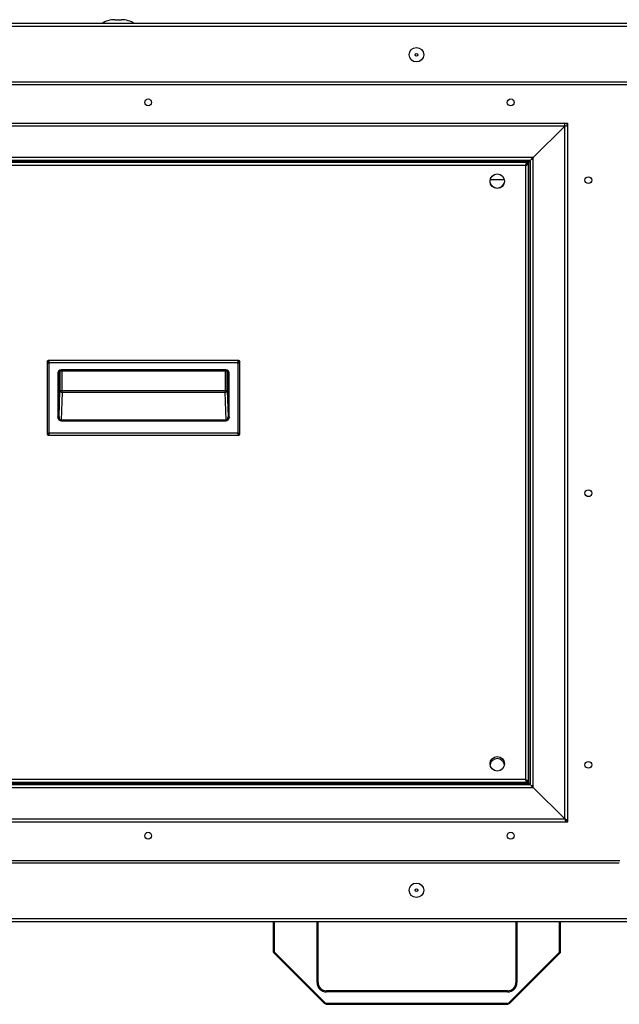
# Model space of a CAD drawing. Header units: millimetres. Extents: x 295542 to 440356, y 17772 to 133669.
# Tile 6 of 73: x 306826 to 307115, y 21910 to 22385. Entities that reach past the tile are written whole.
import ezdxf

# ---------------------------------------------------------------- set-up
doc = ezdxf.new("R2010")
doc.units = ezdxf.units.MM
doc.layers.add('0_centrale', color=130, linetype='Continuous')

msp = doc.modelspace()

# ---------------------------------------------------------------- linework, layer by layer
at = {"layer": '0_centrale'}
for p, q in [((307477.736, 22382.927, -38054.483), (306556.896, 22382.927, -38054.483)), ((306871.769, 22384.828, -38054.483), (306874.864, 22384.828, -38054.483)), ((307478.726, 22381.527, -38054.483), (306555.906, 22381.527, -38054.483)), ((306543.016, 22354.927, -38054.483), (307491.616, 22354.927, -38054.483)), ((306543.716, 22353.527, -38054.483), (307490.916, 22353.527, -38054.483)), ((306590.316, 22334.927, -38054.483), (307090.316, 22334.927, -38054.483)), ((307088.916, 21999.327, -38054.483), (307088.916, 22334.927, -38054.483)), ((307090.316, 21997.927, -38054.483), (307090.316, 22334.927, -38054.483)), ((307088.916, 22333.527, -38054.483), (306591.284, 22333.527, -38054.483)), ((307088.916, 22333.527, -38054.483), (307073.716, 22318.327, -38054.483)), ((307089.349, 22333.527, -38054.483), (307088.916, 22333.527, -38054.483)), ((307090.316, 22333.527, -38054.483), (307089.349, 22333.527, -38054.483)), ((307073.716, 22318.327, -38054.483), (306606.916, 22318.327, -38054.483)), ((307072.316, 22316.927, -38054.483), (306608.316, 22316.927, -38054.483)), ((307071.616, 22316.227, -38054.483), (306698.316, 22316.227, -38054.483)), ((307070.616, 22315.927, -38054.483), (306701.016, 22315.927, -38054.483)), ((307069.916, 22314.527, -38054.483), (307071.616, 22316.227, -38054.483)), ((307070.616, 22315.927, -38054.483), (307070.616, 22315.227, -38054.483)), ((307071.616, 22016.627, -38054.483), (307071.616, 22316.227, -38054.483)), ((307072.316, 22015.927, -38054.483), (307072.316, 22316.927, -38054.483)), ((307073.716, 22014.527, -38054.483), (307073.716, 22318.327, -38054.483)), ((307069.916, 22314.527, -38054.483), (306701.716, 22314.527, -38054.483)), ((307069.916, 22314.527, -38054.483), (307069.916, 22018.327, -38054.483)), ((307071.316, 22315.227, -38054.483), (307070.616, 22315.227, -38054.483)), ((307071.316, 22315.227, -38054.483), (307071.316, 22017.627, -38054.483)), ((307059.816, 22307.627, -38054.483), (307052.816, 22307.627, -38054.483)), ((306839.066, 22219.927, -38054.483), (306839.066, 22184.927, -38054.483)), ((306840.066, 22219.073, -38054.483), (306839.083, 22220.056, -38054.483)), ((306839.437, 22220.41, -38054.483), (306840.42, 22219.427, -38054.483)), ((306931.566, 22220.427, -38054.483), (306839.566, 22220.427, -38054.483)), ((306840.066, 22185.781, -38054.483), (306840.066, 22219.073, -38054.483)), ((306840.42, 22219.427, -38054.483), (306930.713, 22219.427, -38054.483)), ((306845.772, 22215.427, -38054.483), (306845.772, 22215.927, -38054.483)), ((306925.361, 22215.927, -38054.483), (306845.772, 22215.927, -38054.483)), ((306925.361, 22215.927, -38054.483), (306925.361, 22215.427, -38054.483)), ((306930.713, 22219.427, -38054.483), (306931.696, 22220.41, -38054.483)), ((306932.049, 22220.056, -38054.483), (306931.066, 22219.073, -38054.483)), ((306931.066, 22219.073, -38054.483), (306931.066, 22185.781, -38054.483)), ((306932.066, 22184.927, -38054.483), (306932.066, 22219.927, -38054.483)), ((306844.271, 22214.427, -38054.483), (306844.271, 22193.246, -38054.483)), ((306844.271, 22214.427, -38054.483), (306844.844, 22214.427, -38054.483)), ((306844.771, 22193.246, -38054.483), (306844.771, 22214.427, -38054.483)), ((306844.871, 22214.639, -38054.483), (306844.863, 22214.525, -38054.483)), ((306844.865, 22214.608, -38054.483), (306844.875, 22214.66, -38054.483)), ((306844.871, 22214.645, -38054.483), (306844.871, 22214.639, -38054.483)), ((306845.231, 22215.214, -38054.483), (306845.231, 22205.871, -38054.483)), ((306845.414, 22215.33, -38054.483), (306845.587, 22215.393, -38054.483)), ((306845.587, 22215.393, -38054.483), (306845.774, 22215.425, -38054.483)), ((306845.772, 22215.427, -38054.483), (306925.361, 22215.427, -38054.483)), ((306846.23, 22205.105, -38054.483), (306846.23, 22215.427, -38054.483)), ((306924.902, 22215.427, -38054.483), (306924.902, 22205.105, -38054.483)), ((306925.902, 22205.871, -38054.483), (306925.902, 22215.21, -38054.483)), ((306926.263, 22214.636, -38054.483), (306926.266, 22214.62, -38054.483)), ((306926.289, 22214.427, -38054.483), (306926.861, 22214.427, -38054.483)), ((306926.362, 22214.427, -38054.483), (306926.362, 22193.246, -38054.483)), ((306926.861, 22193.246, -38054.483), (306926.861, 22214.427, -38054.483)), ((306844.771, 22193.246, -38054.483), (306845.231, 22205.871, -38054.483)), ((306925.902, 22205.871, -38054.483), (306845.231, 22205.871, -38054.483)), ((306846.23, 22205.105, -38054.483), (306845.743, 22191.709, -38054.483)), ((306846.23, 22205.105, -38054.483), (306924.902, 22205.105, -38054.483)), ((306925.39, 22191.709, -38054.483), (306924.902, 22205.105, -38054.483)), ((306925.902, 22205.871, -38054.483), (306926.362, 22193.246, -38054.483)), ((306844.771, 22193.246, -38054.483), (306844.271, 22193.246, -38054.483)), ((306926.861, 22193.246, -38054.483), (306926.362, 22193.246, -38054.483)), ((306845.743, 22191.326, -38054.483), (306845.743, 22191.709, -38054.483)), ((306925.39, 22191.709, -38054.483), (306845.743, 22191.709, -38054.483)), ((306845.743, 22191.326, -38054.483), (306925.39, 22191.326, -38054.483)), ((306925.39, 22191.709, -38054.483), (306925.39, 22191.326, -38054.483)), ((306839.083, 22184.798, -38054.483), (306840.066, 22185.781, -38054.483)), ((306840.42, 22185.427, -38054.483), (306839.437, 22184.444, -38054.483)), ((306839.566, 22184.427, -38054.483), (306931.566, 22184.427, -38054.483)), ((306930.713, 22185.427, -38054.483), (306840.42, 22185.427, -38054.483)), ((306931.696, 22184.444, -38054.483), (306930.713, 22185.427, -38054.483)), ((306931.066, 22185.781, -38054.483), (306932.049, 22184.798, -38054.483)), ((306698.316, 22016.627, -38054.483), (307071.616, 22016.627, -38054.483)), ((307070.616, 22016.927, -38054.483), (306701.016, 22016.927, -38054.483)), ((307069.916, 22018.327, -38054.483), (306701.716, 22018.327, -38054.483)), ((307069.916, 22018.327, -38054.483), (307071.616, 22016.627, -38054.483)), ((307071.316, 22017.627, -38054.483), (307070.616, 22017.627, -38054.483)), ((307070.616, 22016.927, -38054.483), (307070.616, 22017.627, -38054.483)), ((306606.916, 22014.527, -38054.483), (307073.716, 22014.527, -38054.483)), ((306608.316, 22015.927, -38054.483), (307072.316, 22015.927, -38054.483)), ((307073.716, 22014.527, -38054.483), (307088.916, 21999.327, -38054.483)), ((306590.316, 21997.927, -38054.483), (307090.335, 21997.947, -38054.483)), ((306591.716, 21999.327, -38054.483), (307088.916, 21999.327, -38054.483)), ((307088.916, 21999.327, -38054.483), (307088.95, 21999.316, -38054.483)), ((307088.916, 21999.327, -38054.483), (307089.056, 21998.896, -38054.483)), ((307090.316, 21998.627, -38054.483), (307089.616, 21998.627, -38054.483)), ((307089.616, 21997.927, -38054.483), (307089.616, 21998.627, -38054.483)), ((307090.125, 21998.146, -38054.483), (307090.335, 21997.947, -38054.483)), ((306591.786, 21979.327, -38054.483), (307115.56, 21979.327, -38054.483)), ((307115.159, 21977.927, -38054.483), (306592.066, 21977.927, -38054.483)), ((306555.906, 21951.327, -38054.483), (307478.726, 21951.327, -38054.483)), ((306556.896, 21949.927, -38054.483), (307477.736, 21949.927, -38054.483)), ((306948.316, 21935.134, -38054.483), (306948.316, 21949.927, -38054.483)), ((306948.816, 21935.134, -38054.483), (306948.816, 21949.927, -38054.483)), ((306969.316, 21920.427, -38054.483), (306969.316, 21949.927, -38054.483)), ((306969.816, 21920.427, -38054.483), (306969.816, 21949.927, -38054.483)), ((307065.316, 21949.927, -38054.483), (307065.316, 21920.427, -38054.483)), ((307065.816, 21949.927, -38054.483), (307065.816, 21920.427, -38054.483)), ((307086.316, 21935.134, -38054.483), (307086.316, 21949.927, -38054.483)), ((307086.816, 21934.927, -38054.483), (307086.816, 21949.927, -38054.483)), ((306948.316, 21935.134, -38054.483), (306948.816, 21935.134, -38054.483)), ((306948.816, 21935.134, -38054.483), (306948.463, 21934.781, -38054.483)), ((306948.463, 21934.781, -38054.483), (306972.731, 21910.513, -38054.483)), ((306948.816, 21935.134, -38054.483), (306973.084, 21910.866, -38054.483)), ((307062.049, 21910.866, -38054.483), (307086.316, 21935.134, -38054.483)), ((307062.402, 21910.513, -38054.483), (307086.816, 21934.927, -38054.483)), ((307086.316, 21935.134, -38054.483), (307086.816, 21935.134, -38054.483)), ((307086.67, 21934.781, -38054.483), (307086.316, 21935.134, -38054.483)), ((307086.775, 21934.944, -38054.483), (307086.816, 21934.927, -38054.483)), ((306969.316, 21920.427, -38054.483), (306969.816, 21920.427, -38054.483)), ((307065.816, 21920.427, -38054.483), (307065.316, 21920.427, -38054.483)), ((307061.316, 21916.427, -38054.483), (306973.816, 21916.427, -38054.483)), ((306973.816, 21915.927, -38054.483), (306973.816, 21916.427, -38054.483)), ((307061.316, 21915.927, -38054.483), (306973.816, 21915.927, -38054.483)), ((307061.316, 21915.927, -38054.483), (307061.316, 21916.427, -38054.483)), ((306973.084, 21910.866, -38054.483), (306972.731, 21910.513, -38054.483)), ((306974.145, 21910.427, -38054.483), (307060.988, 21910.427, -38054.483)), ((306974.145, 21910.427, -38054.483), (306974.145, 21909.927, -38054.483)), ((306974.145, 21909.927, -38054.483), (307060.988, 21909.927, -38054.483)), ((307060.988, 21910.427, -38054.483), (307060.988, 21909.927, -38054.483)), ((307062.049, 21910.866, -38054.483), (307062.402, 21910.513, -38054.483))]:
    msp.add_line(p, q, dxfattribs=at)
at = {"layer": '0_centrale', "elevation": -38054.483}
for points in [[(306844.875, 22214.66), (306844.902, 22214.758), (306844.953, 22214.879), (306845.028, 22215.005), (306845.131, 22215.128), (306845.26, 22215.239), (306845.414, 22215.33)], [(306925.397, 22215.421), (306925.615, 22215.372), (306925.808, 22215.282)], [(306925.808, 22215.282), (306925.971, 22215.158), (306926.097, 22215.014), (306926.188, 22214.862), (306926.242, 22214.722), (306926.263, 22214.636)]]:
    msp.add_lwpolyline(points, dxfattribs=at)
at = {"layer": '0_centrale'}
for centre, radius in [((307017.316, 22367.927, -38054.483), 3.5), ((307017.316, 22367.927, -38054.483), 0.65), ((306887.816, 22344.927, -38054.483), 1.65), ((307062.816, 22344.927, -38054.483), 1.65), ((307056.316, 22306.927, -38054.483), 3.5), ((307100.316, 22307.427, -38054.483), 1.65), ((307100.316, 22156.427, -38054.483), 1.65), ((307056.316, 22025.927, -38054.483), 3.5), ((307100.316, 22025.427, -38054.483), 1.65), ((306887.816, 21991.227, -38054.483), 1.65), ((307062.816, 21991.227, -38054.483), 1.65), ((307017.316, 21964.927, -38054.483), 3.5), ((307017.316, 21964.927, -38054.483), 0.65)]:
    msp.add_circle(centre, radius, dxfattribs=at)
for centre, radius, start, end in [((306871.769, 22372.927, -38054.483), 11.901, 90, 122.83213), ((306874.864, 22372.927, -38054.483), 11.901, 57.16787, 90), ((307088.916, 22333.527, -38054.483), 1.4, 0, 90), ((307078.033, 22312.333, -38054.483), 8.398, 159.75214, 161.02846), ((307067.723, 22322.644, -38054.483), 8.398, 288.97154, 290.24786), ((307056.316, 22307.127, -38054.483), 3.5, 195, 345), ((306839.566, 22219.927, -38054.483), 0.5, 90, 180), ((306845.772, 22214.427, -38054.483), 1.5, 89.98664, 179.98663), ((306925.361, 22214.427, -38054.483), 1.5, 0.01337, 90.01336), ((306931.566, 22219.927, -38054.483), 0.5, 0, 90), ((306845.771, 22214.427, -38054.483), 1, 123.67593, 179.99086), ((306845.85, 22214.426, -38054.483), 1.006, 162.88612, 179.94776), ((306845.846, 22214.427, -38054.483), 1.002, 161.37212, 162.84304), ((306845.843, 22214.427, -38054.483), 1, 160.53813, 161.37191), ((306845.848, 22214.425, -38054.483), 1.004, 143.82598, 160.49465), ((306845.847, 22214.425, -38054.483), 1.004, 141.71353, 143.77954), ((306845.848, 22214.423, -38054.483), 1.006, 125.57615, 141.67148), ((306845.843, 22214.429, -38054.483), 0.998, 124.64916, 125.53872), ((306845.845, 22214.425, -38054.483), 1.002, 109.78576, 124.61619), ((306845.843, 22214.428, -38054.483), 0.999, 107.94039, 109.75517), ((306845.844, 22214.425, -38054.483), 1.002, 106.90277, 107.94085), ((306845.844, 22214.424, -38054.483), 1.003, 94.04375, 106.88605), ((306925.289, 22214.428, -38054.483), 0.999, 53.07335, 85.9837), ((306925.289, 22214.427, -38054.483), 1, 359.99865, 53.06823), ((306925.362, 22214.427, -38054.483), 1, 0.00914, 56.32407), ((306931.831, 22214.978, -38054.483), 5.579, 183.42676, 183.72288), ((306925.39, 22192.473, -38054.483), 1.147, 270.00024, 272.08953), ((306839.566, 22184.927, -38054.483), 0.5, 180, 270), ((306931.566, 22184.927, -38054.483), 0.5, 270, 0), ((307056.316, 22024.927, -38054.483), 3.5, 9.53452, 170.46548), ((307075.378, 21956.58, -38054.483), 44.839, 72.05724, 72.38156), ((307098.622, 22002.082, -38054.483), 10.083, 198.42209, 199.88783), ((307095.804, 22001.073, -38054.483), 7.09, 199.96498, 200.24452), ((307083.561, 21981.871, -38054.483), 18.258, 71.52155, 72.03663), ((307090.362, 21999.818, -38054.483), 1.474, 220.13495, 221.96811), ((307088.916, 22000.027, -38054.483), 1.4, 290.3775, 297.81467), ((306948.816, 21935.134, -38054.483), 0.5, 180, 225), ((307086.316, 21935.134, -38054.483), 0.5, 315, 0), ((306973.816, 21920.427, -38054.483), 4.5, 180, 270), ((306973.816, 21920.427, -38054.483), 4, 180, 270), ((307061.316, 21920.427, -38054.483), 4.5, 270, 0), ((307061.316, 21920.427, -38054.483), 4, 270, 0), ((306974.145, 21911.927, -38054.483), 2, 225, 270), ((306974.145, 21911.927, -38054.483), 1.5, 225, 270), ((307060.988, 21911.927, -38054.483), 1.5, 270, 315), ((307060.988, 21911.927, -38054.483), 2, 270, 315)]:
    msp.add_arc(centre, radius, start, end, dxfattribs=at)
for centre, major_axis, start_param, end_param in [((306840.773, 22218.72, -38054.483), (-0.612, 0.612), 0, 0.5235988), ((306840.773, 22218.72, -38054.483), (0.612, -0.612), 2.6179939, 3.1415927), ((306930.359, 22218.72, -38054.483), (0.612, 0.612), -0.5235988, 0.5235988), ((306840.773, 22186.134, -38054.483), (0.612, 0.612), 2.6179939, 3.6651914), ((306930.359, 22186.134, -38054.483), (-0.612, 0.612), -3.6651914, -2.6179939)]:
    msp.add_ellipse(centre, major_axis=major_axis, ratio=0.5773503, start_param=start_param, end_param=end_param, dxfattribs=at)
for points, knots in [([(307070.616, 22315.927, -38054.483), (307070.518, 22315.927, -38054.483), (307070.306, 22315.659, -38054.483), (307070.218, 22315.413, -38054.483), (307070.154, 22315.24, -38054.483)], [0, 0, 0, 0, 0.3477489, 1, 1, 1, 1]), ([(307071.616, 22316.227, -38054.483), (307071.787, 22316.335, -38054.483), (307072.067, 22316.497, -38054.483), (307072.316, 22316.792, -38054.483), (307072.316, 22316.927, -38054.483)], [0, 0, 0, 0, 0.5991198, 1, 1, 1, 1]), ([(307071.616, 22316.227, -38054.483), (307071.725, 22316.397, -38054.483), (307071.887, 22316.677, -38054.483), (307072.181, 22316.927, -38054.483), (307072.316, 22316.927, -38054.483)], [0, 0, 0, 0, 0.5991198, 1, 1, 1, 1]), ([(307073.716, 22318.327, -38054.483), (307073.603, 22318.255, -38054.483), (307073.196, 22317.993, -38054.483), (307072.785, 22317.718, -38054.483), (307072.554, 22317.454, -38054.483)], [0, 0, 0, 0, 0.2773199, 1, 1, 1, 1]), ([(307073.716, 22318.327, -38054.483), (307073.644, 22318.214, -38054.483), (307073.383, 22317.807, -38054.483), (307073.107, 22317.395, -38054.483), (307072.843, 22317.165, -38054.483)], [0, 0, 0, 0, 0.2773199, 1, 1, 1, 1]), ([(307069.916, 22314.527, -38054.483), (307069.974, 22314.617, -38054.483), (307070.146, 22314.882, -38054.483), (307070.39, 22315.227, -38054.483), (307070.616, 22315.227, -38054.483)], [0, 0, 0, 0, 0.3199936, 1, 1, 1, 1]), ([(307070.616, 22315.227, -38054.483), (307070.616, 22315.166, -38054.483), (307070.487, 22314.834, -38054.483), (307070.151, 22314.676, -38054.483), (307069.916, 22314.527, -38054.483)], [0, 0, 0, 0, 0.1800659, 1, 1, 1, 1]), ([(307071.316, 22315.227, -38054.483), (307071.316, 22315.129, -38054.483), (307071.048, 22314.916, -38054.483), (307070.802, 22314.829, -38054.483), (307070.629, 22314.765, -38054.483)], [0, 0, 0, 0, 0.3477489, 1, 1, 1, 1]), ([(306844.863, 22214.525, -38054.483), (306844.86, 22214.5, -38054.483), (306844.853, 22214.477, -38054.483), (306844.853, 22214.427, -38054.483), (306844.844, 22214.427, -38054.483)], [0, 0, 0, 0, 0.736565, 1, 1, 1, 1]), ([(306926.289, 22214.427, -38054.483), (306926.284, 22214.427, -38054.483), (306926.28, 22214.45, -38054.483), (306926.269, 22214.503, -38054.483), (306926.266, 22214.569, -38054.483), (306926.263, 22214.616, -38054.483)], [0, 0, 0, 0, 0.0715241, 0.2613782, 1, 1, 1, 1]), ([(306845.231, 22205.871, -38054.483), (306845.236, 22205.666, -38054.483), (306845.517, 22205.23, -38054.483), (306845.985, 22205.109, -38054.483), (306846.23, 22205.105, -38054.483)], [0, 0, 0, 0, 0.4547768, 1, 1, 1, 1]), ([(306924.902, 22205.105, -38054.483), (306925.148, 22205.109, -38054.483), (306925.615, 22205.23, -38054.483), (306925.897, 22205.666, -38054.483), (306925.902, 22205.871, -38054.483)], [0, 0, 0, 0, 0.5452232, 1, 1, 1, 1]), ([(306845.743, 22191.326, -38054.483), (306845.548, 22191.326, -38054.483), (306845.137, 22191.437, -38054.483), (306844.653, 22191.88, -38054.483), (306844.342, 22192.513, -38054.483), (306844.271, 22192.998, -38054.483), (306844.271, 22193.246, -38054.483)], [0, 0, 0, 0, 0.2193955, 0.4569551, 0.7196128, 1, 1, 1, 1]), ([(306844.771, 22193.246, -38054.483), (306844.77, 22193.047, -38054.483), (306844.813, 22192.666, -38054.483), (306845.011, 22192.165, -38054.483), (306845.324, 22191.804, -38054.483), (306845.612, 22191.708, -38054.483), (306845.743, 22191.709, -38054.483)], [0, 0, 0, 0, 0.3001458, 0.5721364, 0.8022967, 1, 1, 1, 1]), ([(306925.39, 22191.709, -38054.483), (306925.521, 22191.708, -38054.483), (306925.808, 22191.804, -38054.483), (306926.122, 22192.165, -38054.483), (306926.32, 22192.666, -38054.483), (306926.363, 22193.047, -38054.483), (306926.362, 22193.246, -38054.483)], [0, 0, 0, 0, 0.1977033, 0.4278636, 0.6998542, 1, 1, 1, 1]), ([(306926.861, 22193.246, -38054.483), (306926.861, 22193.002, -38054.483), (306926.794, 22192.525, -38054.483), (306926.493, 22191.9, -38054.483), (306926.024, 22191.456, -38054.483), (306925.623, 22191.334, -38054.483), (306925.432, 22191.327, -38054.483)], [0, 0, 0, 0, 0.2797926, 0.54243, 0.7805014, 1, 1, 1, 1]), ([(307069.916, 22018.327, -38054.483), (307070.006, 22018.27, -38054.483), (307070.272, 22018.097, -38054.483), (307070.616, 22017.854, -38054.483), (307070.616, 22017.627, -38054.483)], [0, 0, 0, 0, 0.3199936, 1, 1, 1, 1]), ([(307069.916, 22018.327, -38054.483), (307069.974, 22018.237, -38054.483), (307070.146, 22017.972, -38054.483), (307070.39, 22017.627, -38054.483), (307070.616, 22017.627, -38054.483)], [0, 0, 0, 0, 0.3199936, 1, 1, 1, 1]), ([(307070.266, 22017.337, -38054.483), (307070.293, 22017.278, -38054.483), (307070.369, 22017.124, -38054.483), (307070.499, 22016.927, -38054.483), (307070.616, 22016.927, -38054.483)], [0, 0, 0, 0, 0.3555942, 1, 1, 1, 1]), ([(307070.906, 22017.977, -38054.483), (307070.966, 22017.95, -38054.483), (307071.119, 22017.874, -38054.483), (307071.316, 22017.745, -38054.483), (307071.316, 22017.627, -38054.483)], [0, 0, 0, 0, 0.3555942, 1, 1, 1, 1]), ([(307071.616, 22016.627, -38054.483), (307071.725, 22016.457, -38054.483), (307071.887, 22016.177, -38054.483), (307072.181, 22015.927, -38054.483), (307072.316, 22015.927, -38054.483)], [0, 0, 0, 0, 0.5991198, 1, 1, 1, 1]), ([(307071.616, 22016.627, -38054.483), (307071.787, 22016.518, -38054.483), (307072.067, 22016.357, -38054.483), (307072.316, 22016.062, -38054.483), (307072.316, 22015.927, -38054.483)], [0, 0, 0, 0, 0.5991198, 1, 1, 1, 1]), ([(307073.716, 22014.527, -38054.483), (307073.603, 22014.599, -38054.483), (307073.196, 22014.86, -38054.483), (307072.785, 22015.136, -38054.483), (307072.554, 22015.4, -38054.483)], [0, 0, 0, 0, 0.2773199, 1, 1, 1, 1]), ([(307073.716, 22014.527, -38054.483), (307073.644, 22014.64, -38054.483), (307073.383, 22015.047, -38054.483), (307073.107, 22015.458, -38054.483), (307072.843, 22015.689, -38054.483)], [0, 0, 0, 0, 0.2773199, 1, 1, 1, 1]), ([(307089.153, 21998.619, -38054.483), (307089.217, 21998.445, -38054.483), (307089.304, 21998.198, -38054.483), (307089.517, 21997.927, -38054.483), (307089.616, 21997.927, -38054.483)], [0, 0, 0, 0, 0.6524998, 1, 1, 1, 1]), ([(307089.184, 21999.152, -38054.483), (307089.225, 21999.124, -38054.483), (307089.364, 21999.024, -38054.483), (307089.499, 21998.908, -38054.483), (307089.563, 21998.803, -38054.483)], [0, 0, 0, 0, 0.2885909, 1, 1, 1, 1]), ([(307089.858, 21998.998, -38054.483), (307089.976, 21998.947, -38054.483), (307090.155, 21998.872, -38054.483), (307090.316, 21998.701, -38054.483), (307090.316, 21998.627, -38054.483)], [0, 0, 0, 0, 0.6361368, 1, 1, 1, 1])]:
    msp.add_open_spline(points, degree=3, knots=knots, dxfattribs=at)
for points in [[(307070.092, 22315.063, -38054.483), (307070.03, 22314.886, -38054.483), (307069.973, 22314.706, -38054.483), (307069.916, 22314.527, -38054.483)], [(307070.453, 22314.702, -38054.483), (307070.275, 22314.641, -38054.483), (307070.096, 22314.584, -38054.483), (307069.916, 22314.527, -38054.483)], [(306845.772, 22215.427, -38054.483), (306845.579, 22215.427, -38054.483), (306845.378, 22215.366, -38054.483), (306845.217, 22215.259, -38054.483)], [(306925.916, 22215.259, -38054.483), (306925.755, 22215.366, -38054.483), (306925.554, 22215.427, -38054.483), (306925.361, 22215.427, -38054.483)], [(307069.916, 22018.327, -38054.483), (307069.992, 22018.088, -38054.483), (307070.067, 22017.849, -38054.483), (307070.154, 22017.614, -38054.483)], [(307069.916, 22018.327, -38054.483), (307070.155, 22018.251, -38054.483), (307070.394, 22018.176, -38054.483), (307070.629, 22018.089, -38054.483)], [(307070.154, 22017.614, -38054.483), (307070.189, 22017.521, -38054.483), (307070.225, 22017.428, -38054.483), (307070.266, 22017.337, -38054.483)], [(307070.629, 22018.089, -38054.483), (307070.722, 22018.054, -38054.483), (307070.815, 22018.018, -38054.483), (307070.906, 22017.977, -38054.483)], [(307088.916, 21999.327, -38054.483), (307089.006, 21999.27, -38054.483), (307089.096, 21999.213, -38054.483), (307089.184, 21999.152, -38054.483)], [(307088.916, 21999.327, -38054.483), (307088.974, 21999.237, -38054.483), (307089.031, 21999.147, -38054.483), (307089.091, 21999.059, -38054.483)], [(307089.091, 21999.059, -38054.483), (307089.137, 21998.993, -38054.483), (307089.184, 21998.929, -38054.483), (307089.235, 21998.868, -38054.483)], [(307089.266, 21998.832, -38054.483), (307089.308, 21998.786, -38054.483), (307089.352, 21998.742, -38054.483), (307089.402, 21998.706, -38054.483)], [(307089.348, 21999.187, -38054.483), (307089.44, 21999.156, -38054.483), (307089.532, 21999.125, -38054.483), (307089.624, 21999.091, -38054.483)], [(307089.402, 21998.706, -38054.483), (307089.464, 21998.661, -38054.483), (307089.54, 21998.627, -38054.483), (307089.616, 21998.627, -38054.483)], [(307089.563, 21998.803, -38054.483), (307089.594, 21998.75, -38054.483), (307089.616, 21998.688, -38054.483), (307089.616, 21998.627, -38054.483)], [(307089.624, 21999.091, -38054.483), (307089.703, 21999.062, -38054.483), (307089.781, 21999.031, -38054.483), (307089.858, 21998.998, -38054.483)]]:
    msp.add_open_spline(points, degree=3, dxfattribs=at)

doc.saveas('drawing.dxf')
